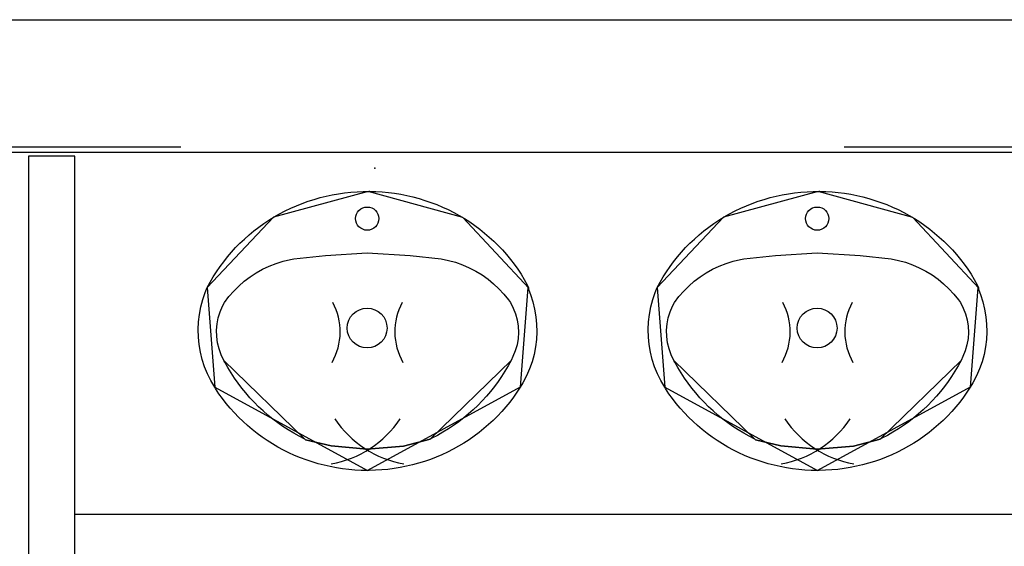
# Model space of a CAD drawing. Header units: millimetres. Extents: x -15 to 127, y -65 to 67.
# Tile 125 of 256: x 37.6855 to 37.8339, y -50.6293 to -50.55. Entities that reach past the tile are written whole.
import ezdxf

# ---------------------------------------------------------------- set-up
doc = ezdxf.new("R2010")
doc.units = ezdxf.units.MM
doc.header["$MEASUREMENT"] = 0
doc.linetypes.add('PC_DASH_2', pattern=[0.125, 0.05555555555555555, -0.06944444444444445])
doc.layers.add('Calque 5', color=7, linetype='Continuous')

# ---------------------------------------------------------------- blocks, each defined once
blk = doc.blocks.new('PD_27088')
at = {"layer": 'Calque 5', "color": 0}
for points in [[(14.01856865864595, -36.76534885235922), (14.01762537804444, -36.7653306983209), (14.01668332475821, -36.76528072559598), (14.01574364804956, -36.76519899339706), (14.01480749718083, -36.7650856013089), (14.01387600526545, -36.76494068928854), (14.01295031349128, -36.7647644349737), (14.01203154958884, -36.76455705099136), (14.01112082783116, -36.76431879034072), (14.01021926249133, -36.76404994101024), (14.00932794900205, -36.76375083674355), (14.00844797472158, -36.76342183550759), (14.00758041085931, -36.76306334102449), (14.0067263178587, -36.76267579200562), (14.00588673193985, -36.76225965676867), (14.0050626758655, -36.7618154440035), (14.00425515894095, -36.76134369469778), (14.00346515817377, -36.7608449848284), (14.00269364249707, -36.76031992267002), (14.00194154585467, -36.75976914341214), (14.00120978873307, -36.75919332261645), (14.00049926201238, -36.75859315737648), (13.99981082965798, -36.75796938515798), (13.99914533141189, -36.75732275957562), (13.99850358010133, -36.75665407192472), (13.99788635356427, -36.75596413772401), (13.99729440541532, -36.7552537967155), (13.99672845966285, -36.75452391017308), (13.9961892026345, -36.75377537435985), (13.99567729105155, -36.75300909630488), (13.9955456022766, -36.75280207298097), (13.99496364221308, -36.75180686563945), (13.99445501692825, -36.7507751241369), (13.99402206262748, -36.7497115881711), (13.9936668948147, -36.74862144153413), (13.99339123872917, -36.74750999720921), (13.99319644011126, -36.74638266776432), (13.99308344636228, -36.7452449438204), (13.99305281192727, -36.74410237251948), (13.99310467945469, -36.74296051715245), (13.99323880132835, -36.74182494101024), (13.99345452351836, -36.74070117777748), (13.99375079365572, -36.73959470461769), (13.99412616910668, -36.73851090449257), (13.99442940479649, -36.73778121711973), (13.99486546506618, -36.73697148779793), (13.99533070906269, -36.73617689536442), (13.99582435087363, -36.73539848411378), (13.99634579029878, -36.73463720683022), (13.99689438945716, -36.73389398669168), (13.99746947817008, -36.73316973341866), (13.99807035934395, -36.73246532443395), (13.998696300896, -36.73178162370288), (13.99934653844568, -36.73111946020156), (14.00002028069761, -36.73047964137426), (14.00071670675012, -36.7298629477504), (14.0014349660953, -36.72927012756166), (14.0021741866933, -36.72870190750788), (14.00293346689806, -36.72815897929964), (14.0037118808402, -36.72764200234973), (14.00450847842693, -36.72715160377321), (14.00532229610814, -36.72668838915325), (14.00615233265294, -36.7262529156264), (14.00699758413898, -36.72584571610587), (14.00785701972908, -36.72546728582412), (14.00872958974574, -36.72511808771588), (14.00961423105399, -36.7247985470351), (14.01050986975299, -36.72450905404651), (14.01141541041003, -36.72424995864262), (14.01232975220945, -36.7240215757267), (14.0132517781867, -36.72382418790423), (14.01418036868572, -36.72365803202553), (14.01511439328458, -36.72352330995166), (14.01605270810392, -36.72342019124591), (14.01699417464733, -36.72334879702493), (14.0179376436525, -36.72330921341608), (14.01888196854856, -36.72330149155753), (14.01982599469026, -36.7233256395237), (14.02076857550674, -36.72338162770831), (14.02170856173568, -36.72346938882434), (14.02264480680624, -36.72358881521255), (14.02357616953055, -36.72373976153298), (14.02450151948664, -36.72392204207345), (14.02541972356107, -36.724135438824), (14.02632966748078, -36.724379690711), (14.02723024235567, -36.7246544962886), (14.02812034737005, -36.72495952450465), (14.02899890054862, -36.7252944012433), (14.02986483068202, -36.72565872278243), (14.03071708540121, -36.72605203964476), (14.03155462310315, -36.72647387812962), (14.03237642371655, -36.72692371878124), (14.03318148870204, -36.72740101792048), (14.0339688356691, -36.72790519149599), (14.03473750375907, -36.72843562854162), (14.03548655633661, -36.72899167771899), (14.03621508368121, -36.72957266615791), (14.03692219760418, -36.73017788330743), (14.03760703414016, -36.73080659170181), (14.03826876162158, -36.73145802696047), (14.03890657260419, -36.73213139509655), (14.03951969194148, -36.73282587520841), (14.0401073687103, -36.73354061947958), (14.04066888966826, -36.73427476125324), (14.0412035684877, -36.73502740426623), (14.04171075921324, -36.73579763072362), (14.04218983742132, -36.73658450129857), (14.04264022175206, -36.7373870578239), (14.04289416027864, -36.73787123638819), (14.04270789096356, -36.73778121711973), (14.04313664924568, -36.73884634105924), (14.04348751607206, -36.73993778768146), (14.04375879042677, -36.74105024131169), (14.04394914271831, -36.74217828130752), (14.04405764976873, -36.74331641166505), (14.04408378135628, -36.74445908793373), (14.04402741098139, -36.74560074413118), (14.04388881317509, -36.74673581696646), (14.04366866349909, -36.74785877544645), (14.04336803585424, -36.74896415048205), (14.04298839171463, -36.75004655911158), (14.04253158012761, -36.75110072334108), (14.04199982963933, -36.75212150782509), (14.04159183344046, -36.752801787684), (14.04108718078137, -36.75357290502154), (14.04055514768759, -36.75432625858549), (14.03999624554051, -36.75506119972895), (14.03941115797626, -36.75577683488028), (14.0388005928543, -36.75647228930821), (14.03816530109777, -36.75714671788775), (14.0375060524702, -36.75779929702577), (14.0368236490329, -36.75842923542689), (14.03611892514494, -36.7590357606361), (14.03539273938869, -36.75961813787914), (14.03464597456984, -36.76017565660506), (14.03387954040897, -36.76070763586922), (14.03309437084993, -36.76121342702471), (14.03229142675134, -36.76169241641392), (14.03147167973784, -36.7621440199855), (14.03063613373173, -36.76256768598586), (14.02978580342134, -36.76296290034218), (14.02892172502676, -36.7633291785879), (14.02804495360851, -36.76366607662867), (14.02715655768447, -36.7639731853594), (14.02625761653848, -36.76425012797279), (14.0253492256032, -36.76449656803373), (14.0244324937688, -36.76471220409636), (14.0235085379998, -36.76489677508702), (14.02257848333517, -36.76505005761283), (14.02164346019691, -36.76517186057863), (14.02070461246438, -36.76526203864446), (14.01976308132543, -36.7653204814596), (14.01882001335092, -36.76534711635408), (14.01856865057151, -36.7653488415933)], [(14.0428941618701, -36.73787123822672), (14.03293849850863, -36.72725300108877), (14.01869051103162, -36.72330048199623), (14.00442693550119, -36.72720008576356), (13.99442918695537, -36.73778129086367)], [(13.99442940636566, -36.73778121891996), (13.99554546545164, -36.75280178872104)], [(14.04270789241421, -36.73778121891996), (14.04159183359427, -36.75280178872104)], [(13.99554560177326, -36.75280207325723), (14.01856865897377, -36.76534885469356)], [(14.04159170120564, -36.75280205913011), (14.01856865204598, -36.76534884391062)]]:
    blk.add_lwpolyline(points, dxfattribs=at)
blk = doc.blocks.new('PD_27089')
at = {"layer": 'Calque 5', "color": 0}
for points in [[(14.04019648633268, -36.74875433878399), (14.03975288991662, -36.74957901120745), (14.03927980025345, -36.75038821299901), (14.03877779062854, -36.75118095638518), (14.03824747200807, -36.7519562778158), (14.03768949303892, -36.75271323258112), (14.03710452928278, -36.7534508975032), (14.03649329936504, -36.75416837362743), (14.03585654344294, -36.75486478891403), (14.03519503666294, -36.75553929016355), (14.03450958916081, -36.75619106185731), (14.0338010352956, -36.75681930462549), (14.03307023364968, -36.75742325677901), (14.03231808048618, -36.75800217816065), (14.03154548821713, -36.75855536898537), (14.03075339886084, -36.759082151), (14.02994278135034, -36.75958188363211), (14.02911461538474, -36.7600539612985), (14.02826991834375, -36.76049780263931), (14.02801047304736, -36.76062682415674), (14.02399877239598, -36.76166109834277), (14.01852213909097, -36.76215587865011), (14.01306866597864, -36.76163870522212), (14.0092198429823, -36.7607167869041), (14.00912681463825, -36.76062684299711), (14.00827730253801, -36.76019167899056), (14.00744401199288, -36.75972811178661), (14.00662796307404, -36.75923670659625), (14.00583014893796, -36.75871806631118), (14.00505153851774, -36.75817282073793), (14.00429308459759, -36.75760163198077), (14.00355571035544, -36.75700519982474), (14.00284031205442, -36.75638424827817), (14.00214776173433, -36.75573953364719), (14.00147890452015, -36.7550718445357), (14.00083455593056, -36.75438199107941), (14.00021549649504, -36.75367081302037), (13.99962248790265, -36.75293918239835), (13.99905624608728, -36.75218798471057), (13.99851746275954, -36.75141813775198), (13.99800679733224, -36.75063057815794), (13.99752486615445, -36.74982626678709), (13.99707226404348, -36.74900618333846), (13.99694080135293, -36.74875435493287), (13.99652290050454, -36.74790252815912), (13.9961993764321, -36.74701313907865), (13.9959737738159, -36.74609592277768), (13.99584856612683, -36.74516092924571), (13.99582512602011, -36.74421840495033), (13.99590370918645, -36.7432786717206), (13.99608345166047, -36.74235203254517), (13.99636238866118, -36.74144863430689), (13.99673745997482, -36.74057837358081), (13.99703382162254, -36.74003003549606), (13.99768802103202, -36.73915828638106), (13.99840350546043, -36.73833295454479), (13.99917679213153, -36.7375578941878), (14.00000411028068, -36.73683687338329), (14.00088143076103, -36.73617341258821), (14.00180448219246, -36.73557073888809), (14.00276876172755, -36.73503179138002), (14.00376957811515, -36.73455919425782), (14.00480204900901, -36.73415524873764), (14.00586114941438, -36.73382192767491), (14.006941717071, -36.73356084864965), (14.00745240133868, -36.73346401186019), (14.01221992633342, -36.73294683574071), (14.01852213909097, -36.73256458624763), (14.02501048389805, -36.73298056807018), (14.02968489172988, -36.73346401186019), (14.03077368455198, -36.73369088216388), (14.03184346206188, -36.73399063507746), (14.0328890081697, -36.73436180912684), (14.03390523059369, -36.73480260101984), (14.03488717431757, -36.73531086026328), (14.03583005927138, -36.73588410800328), (14.03672928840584, -36.73651955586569), (14.03758048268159, -36.73721410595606), (14.03837949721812, -36.73796437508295), (14.03912243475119, -36.73876670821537), (14.03980568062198, -36.73961719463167), (14.04010346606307, -36.7400298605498), (14.04053943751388, -36.7408733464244), (14.04088185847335, -36.7417560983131), (14.04112696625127, -36.74266862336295), (14.04127208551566, -36.74360092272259), (14.04131561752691, -36.74454277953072), (14.04125708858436, -36.74548387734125), (14.04109714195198, -36.74641390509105), (14.04083752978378, -36.74732267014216), (14.04048109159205, -36.74820022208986), (14.04019648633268, -36.74875434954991)], [(14.00745240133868, -36.73346401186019), (14.01221992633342, -36.73294683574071), (14.01852213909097, -36.73256458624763), (14.02501048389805, -36.73298056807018), (14.02968489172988, -36.73346401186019)], [(13.99694080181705, -36.74875435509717), (14.00912681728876, -36.76062684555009)], [(14.04019648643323, -36.7487543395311), (14.02801047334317, -36.76062682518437)], [(14.0092198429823, -36.7607167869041), (14.01306866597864, -36.76163870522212), (14.01852213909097, -36.76215587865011), (14.02399877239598, -36.76166109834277), (14.0280102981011, -36.76062666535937)]]:
    blk.add_lwpolyline(points, dxfattribs=at)
for centre, radius, start, end in [((14.00513699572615, -36.74447343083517), 0.009315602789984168, 330.4411468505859, 28.37751770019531), ((14.03200030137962, -36.74447343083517), 0.00931559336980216, 151.6224822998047, 209.5588531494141), ((14.01026758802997, -36.74865085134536), 0.01595716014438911, 280.161392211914, 326.0300598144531), ((14.02686970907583, -36.74865084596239), 0.01595715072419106, 213.9699401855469, 259.8386077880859)]:
    blk.add_arc(centre, radius, start, end, dxfattribs=at)
blk = doc.blocks.new('PD_27087')
at = {"layer": 'Calque 5', "color": 0}
for points in [[(14.00745240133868, -36.73346401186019), (14.01221992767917, -36.73294683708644), (14.01852213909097, -36.73256458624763), (14.02501048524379, -36.73298056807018), (14.02968489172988, -36.73346401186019)], [(13.99694080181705, -36.74875435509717), (14.00912681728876, -36.76062684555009)], [(14.04019648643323, -36.7487543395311), (14.02801047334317, -36.76062682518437)], [(14.0092198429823, -36.7607167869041), (14.01306866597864, -36.76163870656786), (14.01852213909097, -36.76215587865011), (14.02399877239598, -36.76166109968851), (14.0280102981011, -36.76062666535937)]]:
    blk.add_lwpolyline(points, dxfattribs=at)
for centre, radius in [((14.01852162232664, -36.72740770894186), 0.001750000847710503), ((14.01851665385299, -36.74389123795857), 0.002999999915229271)]:
    blk.add_circle(centre, radius, dxfattribs=at)
for centre, radius, start, end in [((14.00513699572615, -36.74447343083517), 0.009315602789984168, 330.4411468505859, 28.37751770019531), ((14.03200030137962, -36.74447343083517), 0.00931559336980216, 151.6224822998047, 209.5588531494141), ((14.01026758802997, -36.74865085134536), 0.01595716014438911, 280.161392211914, 326.0300598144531), ((14.02686970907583, -36.74865084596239), 0.01595715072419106, 213.9699401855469, 259.8386077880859)]:
    blk.add_arc(centre, radius, start, end, dxfattribs=at)
at = {"layer": 'Calque 5'}
for name in ['PD_27088', 'PD_27089']:
    blk.add_blockref(name, (0, 0), dxfattribs=at)
blk = doc.blocks.new('PD_27086')
at = {"layer": 'Calque 5', "color": 0}
blk.add_point((14.01888196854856, -36.72330149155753), dxfattribs=at)
at = {"layer": 'Calque 5'}
blk.add_blockref('PD_27087', (0, 0), dxfattribs=at)
blk = doc.blocks.new('PD_27092')
at = {"layer": 'Calque 5', "color": 0}
for points in [[(13.95075809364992, -36.76534885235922), (13.94981481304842, -36.7653306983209), (13.94887275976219, -36.76528072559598), (13.94793308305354, -36.76519899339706), (13.94699693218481, -36.76508560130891), (13.94606544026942, -36.76494068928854), (13.94513974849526, -36.7647644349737), (13.9442209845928, -36.76455705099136), (13.94331026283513, -36.76431879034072), (13.9424086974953, -36.76404994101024), (13.94151738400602, -36.76375083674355), (13.94063740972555, -36.76342183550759), (13.93976984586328, -36.76306334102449), (13.93891575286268, -36.76267579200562), (13.93807616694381, -36.76225965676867), (13.93725211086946, -36.7618154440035), (13.93644459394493, -36.76134369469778), (13.93565459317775, -36.7608449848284), (13.93488307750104, -36.76031992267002), (13.93413098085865, -36.75976914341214), (13.93339922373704, -36.75919332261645), (13.93268869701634, -36.75859315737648), (13.93200026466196, -36.75796938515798), (13.93133476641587, -36.75732275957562), (13.93069301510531, -36.75665407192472), (13.93007578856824, -36.75596413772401), (13.92948384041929, -36.7552537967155), (13.92891789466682, -36.75452391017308), (13.92837863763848, -36.75377537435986), (13.92786672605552, -36.75300909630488), (13.92773503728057, -36.75280207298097), (13.92715307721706, -36.75180686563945), (13.92664445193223, -36.7507751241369), (13.92621149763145, -36.7497115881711), (13.92585632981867, -36.74862144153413), (13.92558067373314, -36.74750999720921), (13.92538587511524, -36.74638266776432), (13.92527288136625, -36.7452449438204), (13.92524224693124, -36.74410237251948), (13.92529411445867, -36.74296051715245), (13.92542823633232, -36.74182494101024), (13.92564395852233, -36.74070117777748), (13.92594022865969, -36.73959470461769), (13.92631560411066, -36.73851090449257), (13.92661883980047, -36.73778121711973), (13.92705490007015, -36.73697148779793), (13.92752014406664, -36.73617689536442), (13.9280137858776, -36.73539848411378), (13.92853522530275, -36.73463720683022), (13.92908382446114, -36.73389398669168), (13.92965891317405, -36.73316973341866), (13.93025979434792, -36.73246532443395), (13.93088573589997, -36.73178162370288), (13.93153597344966, -36.73111946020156), (13.93220971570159, -36.73047964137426), (13.9329061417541, -36.7298629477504), (13.93362440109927, -36.72927012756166), (13.93436362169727, -36.72870190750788), (13.93512290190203, -36.72815897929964), (13.93590131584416, -36.72764200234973), (13.93669791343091, -36.72715160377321), (13.93751173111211, -36.72668838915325), (13.93834176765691, -36.7262529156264), (13.93918701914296, -36.72584571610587), (13.94004645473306, -36.72546728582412), (13.94091902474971, -36.72511808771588), (13.94180366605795, -36.7247985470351), (13.94269930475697, -36.72450905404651), (13.943604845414, -36.72424995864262), (13.94451918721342, -36.7240215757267), (13.94544121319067, -36.72382418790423), (13.94636980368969, -36.72365803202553), (13.94730382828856, -36.72352330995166), (13.9482421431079, -36.72342019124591), (13.9491836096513, -36.72334879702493), (13.95012707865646, -36.72330921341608), (13.95107140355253, -36.72330149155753), (13.95201542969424, -36.7233256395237), (13.95295801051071, -36.72338162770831), (13.95389799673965, -36.72346938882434), (13.95483424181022, -36.72358881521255), (13.95576560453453, -36.72373976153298), (13.95669095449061, -36.72392204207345), (13.95760915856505, -36.724135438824), (13.95851910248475, -36.724379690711), (13.95941967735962, -36.7246544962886), (13.960309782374, -36.72495952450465), (13.96118833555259, -36.7252944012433), (13.96205426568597, -36.72565872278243), (13.96290652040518, -36.72605203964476), (13.96374405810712, -36.72647387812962), (13.96456585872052, -36.72692371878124), (13.96537092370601, -36.72740101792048), (13.96615827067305, -36.72790519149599), (13.96692693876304, -36.72843562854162), (13.96767599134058, -36.72899167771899), (13.96840451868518, -36.72957266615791), (13.96911163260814, -36.73017788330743), (13.96979646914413, -36.73080659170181), (13.97045819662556, -36.73145802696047), (13.97109600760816, -36.73213139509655), (13.97170912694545, -36.73282587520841), (13.97229680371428, -36.73354061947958), (13.97285832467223, -36.73427476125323), (13.97339300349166, -36.73502740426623), (13.97390019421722, -36.73579763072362), (13.97437927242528, -36.73658450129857), (13.97482965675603, -36.7373870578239), (13.97508359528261, -36.73787123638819), (13.97489732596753, -36.73778121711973), (13.97532608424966, -36.73884634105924), (13.97567695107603, -36.73993778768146), (13.97594822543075, -36.74105024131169), (13.97613857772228, -36.74217828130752), (13.97624708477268, -36.74331641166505), (13.97627321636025, -36.74445908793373), (13.97621684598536, -36.74560074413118), (13.97607824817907, -36.74673581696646), (13.97585809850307, -36.74785877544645), (13.97555747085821, -36.74896415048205), (13.97517782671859, -36.75004655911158), (13.97472101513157, -36.75110072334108), (13.9741892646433, -36.75212150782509), (13.97378126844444, -36.752801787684), (13.97327661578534, -36.75357290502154), (13.97274458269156, -36.75432625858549), (13.97218568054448, -36.75506119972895), (13.97160059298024, -36.75577683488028), (13.97099002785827, -36.75647228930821), (13.97035473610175, -36.75714671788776), (13.96969548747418, -36.75779929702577), (13.96901308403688, -36.75842923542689), (13.96830836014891, -36.7590357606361), (13.96758217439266, -36.75961813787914), (13.96683540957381, -36.76017565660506), (13.96606897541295, -36.76070763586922), (13.96528380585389, -36.76121342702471), (13.96448086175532, -36.76169241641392), (13.96366111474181, -36.7621440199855), (13.9628255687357, -36.76256768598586), (13.9619752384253, -36.76296290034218), (13.96111116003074, -36.7633291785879), (13.96023438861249, -36.76366607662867), (13.95934599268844, -36.7639731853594), (13.95844705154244, -36.76425012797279), (13.95753866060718, -36.76449656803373), (13.95662192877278, -36.76471220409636), (13.95569797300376, -36.76489677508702), (13.95476791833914, -36.76505005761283), (13.95383289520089, -36.76517186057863), (13.95289404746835, -36.76526203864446), (13.9519525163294, -36.7653204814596), (13.95100944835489, -36.76534711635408), (13.95075808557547, -36.7653488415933)], [(13.97508359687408, -36.73787123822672), (13.96512793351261, -36.72725300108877), (13.95087994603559, -36.72330048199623), (13.93661637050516, -36.72720008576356), (13.92661862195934, -36.73778129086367)], [(13.92661884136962, -36.73778121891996), (13.9277349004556, -36.75280178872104)], [(13.97489732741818, -36.73778121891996), (13.97378126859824, -36.75280178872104)], [(13.92773503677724, -36.75280207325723), (13.95075809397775, -36.76534885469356)], [(13.97378113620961, -36.75280205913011), (13.95075808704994, -36.76534884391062)]]:
    blk.add_lwpolyline(points, dxfattribs=at)
blk = doc.blocks.new('PD_27093')
at = {"layer": 'Calque 5', "color": 0}
for points in [[(13.97238592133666, -36.74875433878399), (13.9719423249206, -36.74957901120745), (13.9714692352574, -36.75038821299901), (13.97096722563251, -36.75118095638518), (13.97043690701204, -36.7519562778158), (13.96987892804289, -36.75271323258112), (13.96929396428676, -36.7534508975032), (13.96868273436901, -36.75416837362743), (13.96804597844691, -36.75486478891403), (13.96738447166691, -36.75553929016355), (13.96669902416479, -36.75619106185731), (13.96599047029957, -36.75681930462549), (13.96525966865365, -36.75742325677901), (13.96450751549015, -36.75800217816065), (13.96373492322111, -36.75855536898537), (13.96294283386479, -36.759082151), (13.96213221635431, -36.75958188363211), (13.96130405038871, -36.7600539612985), (13.96045935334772, -36.76049780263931), (13.96019990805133, -36.76062682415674), (13.95618820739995, -36.76166109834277), (13.95071157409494, -36.76215587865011), (13.94525810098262, -36.76163870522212), (13.94140927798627, -36.7607167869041), (13.94131624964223, -36.76062684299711), (13.94046673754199, -36.76019167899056), (13.93963344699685, -36.75972811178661), (13.93881739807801, -36.75923670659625), (13.93801958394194, -36.75871806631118), (13.93724097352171, -36.75817282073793), (13.93648251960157, -36.75760163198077), (13.93574514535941, -36.75700519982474), (13.9350297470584, -36.75638424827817), (13.9343371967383, -36.75573953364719), (13.93366833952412, -36.7550718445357), (13.93302399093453, -36.75438199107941), (13.93240493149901, -36.75367081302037), (13.93181192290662, -36.75293918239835), (13.93124568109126, -36.75218798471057), (13.93070689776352, -36.75141813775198), (13.93019623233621, -36.75063057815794), (13.92971430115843, -36.74982626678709), (13.92926169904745, -36.74900618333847), (13.9291302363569, -36.74875435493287), (13.9287123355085, -36.74790252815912), (13.92838881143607, -36.74701313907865), (13.92816320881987, -36.74609592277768), (13.9280380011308, -36.74516092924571), (13.92801456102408, -36.74421840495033), (13.92809314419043, -36.7432786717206), (13.92827288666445, -36.74235203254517), (13.92855182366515, -36.74144863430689), (13.9289268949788, -36.74057837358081), (13.92922325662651, -36.74003003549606), (13.929877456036, -36.73915828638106), (13.93059294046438, -36.73833295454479), (13.9313662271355, -36.7375578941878), (13.93219354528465, -36.73683687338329), (13.933070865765, -36.73617341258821), (13.93399391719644, -36.73557073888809), (13.93495819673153, -36.73503179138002), (13.93595901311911, -36.73455919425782), (13.93699148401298, -36.73415524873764), (13.93805058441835, -36.73382192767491), (13.93913115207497, -36.73356084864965), (13.93964183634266, -36.73346401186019), (13.9444093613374, -36.73294683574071), (13.95071157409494, -36.73256458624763), (13.95719991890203, -36.73298056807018), (13.96187432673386, -36.73346401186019), (13.96296311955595, -36.73369088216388), (13.96403289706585, -36.73399063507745), (13.96507844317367, -36.73436180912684), (13.96609466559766, -36.73480260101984), (13.96707660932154, -36.73531086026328), (13.96801949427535, -36.73588410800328), (13.96891872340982, -36.73651955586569), (13.96976991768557, -36.73721410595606), (13.9705689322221, -36.73796437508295), (13.97131186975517, -36.73876670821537), (13.97199511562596, -36.73961719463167), (13.97229290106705, -36.7400298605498), (13.97272887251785, -36.7408733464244), (13.97307129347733, -36.7417560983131), (13.97331640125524, -36.74266862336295), (13.97346152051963, -36.74360092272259), (13.97350505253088, -36.74454277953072), (13.97344652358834, -36.74548387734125), (13.97328657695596, -36.74641390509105), (13.97302696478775, -36.74732267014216), (13.97267052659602, -36.74820022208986), (13.97238592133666, -36.74875434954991)], [(13.93964183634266, -36.73346401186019), (13.9444093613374, -36.73294683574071), (13.95071157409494, -36.73256458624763), (13.95719991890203, -36.73298056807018), (13.96187432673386, -36.73346401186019)], [(13.92913023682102, -36.74875435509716), (13.94131625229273, -36.76062684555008)], [(13.97238592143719, -36.7487543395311), (13.96019990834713, -36.76062682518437)], [(13.94140927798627, -36.7607167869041), (13.94525810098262, -36.76163870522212), (13.95071157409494, -36.76215587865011), (13.95618820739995, -36.76166109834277), (13.96019973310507, -36.76062666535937)]]:
    blk.add_lwpolyline(points, dxfattribs=at)
for centre, radius, start, end in [((13.93732643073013, -36.74447343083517), 0.009315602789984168, 330.4411468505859, 28.37751770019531), ((13.9641897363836, -36.74447343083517), 0.00931559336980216, 151.6224822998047, 209.5588531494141), ((13.94245702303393, -36.74865085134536), 0.01595716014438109, 280.161392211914, 326.0300598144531), ((13.95905914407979, -36.74865084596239), 0.01595715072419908, 213.9699401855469, 259.8386077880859)]:
    blk.add_arc(centre, radius, start, end, dxfattribs=at)
blk = doc.blocks.new('PD_27091')
at = {"layer": 'Calque 5', "color": 0}
for points in [[(13.93964183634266, -36.73346401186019), (13.94440936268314, -36.73294683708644), (13.95071157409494, -36.73256458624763), (13.95719992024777, -36.73298056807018), (13.96187432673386, -36.73346401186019)], [(13.92913023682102, -36.74875435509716), (13.94131625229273, -36.76062684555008)], [(13.97238592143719, -36.7487543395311), (13.96019990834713, -36.76062682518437)], [(13.94140927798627, -36.7607167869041), (13.94525810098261, -36.76163870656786), (13.95071157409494, -36.76215587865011), (13.95618820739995, -36.76166109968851), (13.96019973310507, -36.76062666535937)]]:
    blk.add_lwpolyline(points, dxfattribs=at)
for centre, radius in [((13.95071105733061, -36.72740770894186), 0.001750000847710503), ((13.95070608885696, -36.74389123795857), 0.002999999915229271)]:
    blk.add_circle(centre, radius, dxfattribs=at)
for centre, radius, start, end in [((13.93732643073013, -36.74447343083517), 0.009315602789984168, 330.4411468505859, 28.37751770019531), ((13.9641897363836, -36.74447343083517), 0.00931559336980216, 151.6224822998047, 209.5588531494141), ((13.94245702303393, -36.74865085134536), 0.01595716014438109, 280.161392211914, 326.0300598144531), ((13.95905914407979, -36.74865084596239), 0.01595715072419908, 213.9699401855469, 259.8386077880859)]:
    blk.add_arc(centre, radius, start, end, dxfattribs=at)
at = {"layer": 'Calque 5'}
for name in ['PD_27092', 'PD_27093']:
    blk.add_blockref(name, (0, 0), dxfattribs=at)
blk = doc.blocks.new('PD_27090')
at = {"layer": 'Calque 5', "color": 0}
blk.add_point((13.95107140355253, -36.72330149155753), dxfattribs=at)
at = {"layer": 'Calque 5'}
blk.add_blockref('PD_27091', (0, 0), dxfattribs=at)
blk = doc.blocks.new('PD_28431')
at = {"layer": 'Calque 5', "color": 0}
for points in [[(14.01856865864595, -36.76534885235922), (14.01762537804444, -36.7653306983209), (14.01668332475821, -36.76528072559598), (14.01574364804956, -36.76519899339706), (14.01480749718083, -36.7650856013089), (14.01387600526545, -36.76494068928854), (14.01295031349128, -36.7647644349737), (14.01203154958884, -36.76455705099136), (14.01112082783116, -36.76431879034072), (14.01021926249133, -36.76404994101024), (14.00932794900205, -36.76375083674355), (14.00844797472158, -36.76342183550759), (14.00758041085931, -36.76306334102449), (14.0067263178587, -36.76267579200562), (14.00588673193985, -36.76225965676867), (14.0050626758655, -36.7618154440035), (14.00425515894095, -36.76134369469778), (14.00346515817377, -36.7608449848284), (14.00269364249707, -36.76031992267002), (14.00194154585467, -36.75976914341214), (14.00120978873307, -36.75919332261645), (14.00049926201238, -36.75859315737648), (13.99981082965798, -36.75796938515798), (13.99914533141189, -36.75732275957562), (13.99850358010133, -36.75665407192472), (13.99788635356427, -36.75596413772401), (13.99729440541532, -36.7552537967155), (13.99672845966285, -36.75452391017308), (13.9961892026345, -36.75377537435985), (13.99567729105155, -36.75300909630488), (13.9955456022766, -36.75280207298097), (13.99496364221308, -36.75180686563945), (13.99445501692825, -36.7507751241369), (13.99402206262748, -36.7497115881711), (13.9936668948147, -36.74862144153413), (13.99339123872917, -36.74750999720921), (13.99319644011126, -36.74638266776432), (13.99308344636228, -36.7452449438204), (13.99305281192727, -36.74410237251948), (13.99310467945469, -36.74296051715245), (13.99323880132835, -36.74182494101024), (13.99345452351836, -36.74070117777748), (13.99375079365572, -36.73959470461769), (13.99412616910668, -36.73851090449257), (13.99442940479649, -36.73778121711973), (13.99486546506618, -36.73697148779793), (13.99533070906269, -36.73617689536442), (13.99582435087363, -36.73539848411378), (13.99634579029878, -36.73463720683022), (13.99689438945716, -36.73389398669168), (13.99746947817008, -36.73316973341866), (13.99807035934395, -36.73246532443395), (13.998696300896, -36.73178162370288), (13.99934653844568, -36.73111946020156), (14.00002028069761, -36.73047964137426), (14.00071670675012, -36.7298629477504), (14.0014349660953, -36.72927012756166), (14.0021741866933, -36.72870190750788), (14.00293346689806, -36.72815897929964), (14.0037118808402, -36.72764200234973), (14.00450847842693, -36.72715160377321), (14.00532229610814, -36.72668838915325), (14.00615233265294, -36.7262529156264), (14.00699758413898, -36.72584571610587), (14.00785701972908, -36.72546728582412), (14.00872958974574, -36.72511808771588), (14.00961423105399, -36.7247985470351), (14.01050986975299, -36.72450905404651), (14.01141541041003, -36.72424995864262), (14.01232975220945, -36.7240215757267), (14.0132517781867, -36.72382418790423), (14.01418036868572, -36.72365803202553), (14.01511439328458, -36.72352330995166), (14.01605270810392, -36.72342019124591), (14.01699417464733, -36.72334879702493), (14.0179376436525, -36.72330921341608), (14.01888196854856, -36.72330149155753), (14.01982599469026, -36.7233256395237), (14.02076857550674, -36.72338162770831), (14.02170856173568, -36.72346938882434), (14.02264480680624, -36.72358881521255), (14.02357616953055, -36.72373976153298), (14.02450151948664, -36.72392204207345), (14.02541972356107, -36.724135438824), (14.02632966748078, -36.724379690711), (14.02723024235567, -36.7246544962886), (14.02812034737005, -36.72495952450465), (14.02899890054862, -36.7252944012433), (14.02986483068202, -36.72565872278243), (14.03071708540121, -36.72605203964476), (14.03155462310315, -36.72647387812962), (14.03237642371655, -36.72692371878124), (14.03318148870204, -36.72740101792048), (14.0339688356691, -36.72790519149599), (14.03473750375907, -36.72843562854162), (14.03548655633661, -36.72899167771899), (14.03621508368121, -36.72957266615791), (14.03692219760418, -36.73017788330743), (14.03760703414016, -36.73080659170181), (14.03826876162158, -36.73145802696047), (14.03890657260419, -36.73213139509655), (14.03951969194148, -36.73282587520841), (14.0401073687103, -36.73354061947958), (14.04066888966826, -36.73427476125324), (14.0412035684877, -36.73502740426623), (14.04171075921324, -36.73579763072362), (14.04218983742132, -36.73658450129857), (14.04264022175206, -36.7373870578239), (14.04289416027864, -36.73787123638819), (14.04270789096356, -36.73778121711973), (14.04313664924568, -36.73884634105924), (14.04348751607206, -36.73993778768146), (14.04375879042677, -36.74105024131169), (14.04394914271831, -36.74217828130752), (14.04405764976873, -36.74331641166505), (14.04408378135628, -36.74445908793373), (14.04402741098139, -36.74560074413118), (14.04388881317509, -36.74673581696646), (14.04366866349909, -36.74785877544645), (14.04336803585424, -36.74896415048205), (14.04298839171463, -36.75004655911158), (14.04253158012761, -36.75110072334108), (14.04199982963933, -36.75212150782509), (14.04159183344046, -36.752801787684), (14.04108718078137, -36.75357290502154), (14.04055514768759, -36.75432625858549), (14.03999624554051, -36.75506119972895), (14.03941115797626, -36.75577683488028), (14.0388005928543, -36.75647228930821), (14.03816530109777, -36.75714671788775), (14.0375060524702, -36.75779929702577), (14.0368236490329, -36.75842923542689), (14.03611892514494, -36.7590357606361), (14.03539273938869, -36.75961813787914), (14.03464597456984, -36.76017565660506), (14.03387954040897, -36.76070763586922), (14.03309437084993, -36.76121342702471), (14.03229142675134, -36.76169241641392), (14.03147167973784, -36.7621440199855), (14.03063613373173, -36.76256768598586), (14.02978580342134, -36.76296290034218), (14.02892172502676, -36.7633291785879), (14.02804495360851, -36.76366607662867), (14.02715655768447, -36.7639731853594), (14.02625761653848, -36.76425012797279), (14.0253492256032, -36.76449656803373), (14.0244324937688, -36.76471220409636), (14.0235085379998, -36.76489677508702), (14.02257848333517, -36.76505005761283), (14.02164346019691, -36.76517186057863), (14.02070461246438, -36.76526203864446), (14.01976308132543, -36.7653204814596), (14.01882001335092, -36.76534711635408), (14.01856865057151, -36.7653488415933)], [(14.0428941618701, -36.73787123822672), (14.03293849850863, -36.72725300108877), (14.01869051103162, -36.72330048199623), (14.00442693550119, -36.72720008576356), (13.99442918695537, -36.73778129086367)], [(13.99442940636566, -36.73778121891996), (13.99554546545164, -36.75280178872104)], [(14.04270789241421, -36.73778121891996), (14.04159183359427, -36.75280178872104)], [(13.99554560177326, -36.75280207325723), (14.01856865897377, -36.76534885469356)], [(14.04159170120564, -36.75280205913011), (14.01856865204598, -36.76534884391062)]]:
    blk.add_lwpolyline(points, dxfattribs=at)
blk = doc.blocks.new('PD_28432')
at = {"layer": 'Calque 5', "color": 0}
for points in [[(14.04019648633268, -36.74875433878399), (14.03975288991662, -36.74957901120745), (14.03927980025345, -36.75038821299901), (14.03877779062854, -36.75118095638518), (14.03824747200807, -36.7519562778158), (14.03768949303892, -36.75271323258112), (14.03710452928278, -36.7534508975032), (14.03649329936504, -36.75416837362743), (14.03585654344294, -36.75486478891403), (14.03519503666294, -36.75553929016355), (14.03450958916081, -36.75619106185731), (14.0338010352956, -36.75681930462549), (14.03307023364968, -36.75742325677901), (14.03231808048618, -36.75800217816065), (14.03154548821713, -36.75855536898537), (14.03075339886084, -36.759082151), (14.02994278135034, -36.75958188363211), (14.02911461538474, -36.7600539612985), (14.02826991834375, -36.76049780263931), (14.02801047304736, -36.76062682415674), (14.02399877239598, -36.76166109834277), (14.01852213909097, -36.76215587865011), (14.01306866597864, -36.76163870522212), (14.0092198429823, -36.7607167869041), (14.00912681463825, -36.76062684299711), (14.00827730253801, -36.76019167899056), (14.00744401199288, -36.75972811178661), (14.00662796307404, -36.75923670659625), (14.00583014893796, -36.75871806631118), (14.00505153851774, -36.75817282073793), (14.00429308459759, -36.75760163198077), (14.00355571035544, -36.75700519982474), (14.00284031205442, -36.75638424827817), (14.00214776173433, -36.75573953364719), (14.00147890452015, -36.7550718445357), (14.00083455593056, -36.75438199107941), (14.00021549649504, -36.75367081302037), (13.99962248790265, -36.75293918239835), (13.99905624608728, -36.75218798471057), (13.99851746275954, -36.75141813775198), (13.99800679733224, -36.75063057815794), (13.99752486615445, -36.74982626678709), (13.99707226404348, -36.74900618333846), (13.99694080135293, -36.74875435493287), (13.99652290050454, -36.74790252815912), (13.9961993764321, -36.74701313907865), (13.9959737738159, -36.74609592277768), (13.99584856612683, -36.74516092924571), (13.99582512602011, -36.74421840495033), (13.99590370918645, -36.7432786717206), (13.99608345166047, -36.74235203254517), (13.99636238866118, -36.74144863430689), (13.99673745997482, -36.74057837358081), (13.99703382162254, -36.74003003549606), (13.99768802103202, -36.73915828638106), (13.99840350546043, -36.73833295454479), (13.99917679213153, -36.7375578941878), (14.00000411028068, -36.73683687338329), (14.00088143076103, -36.73617341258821), (14.00180448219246, -36.73557073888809), (14.00276876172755, -36.73503179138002), (14.00376957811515, -36.73455919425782), (14.00480204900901, -36.73415524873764), (14.00586114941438, -36.73382192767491), (14.006941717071, -36.73356084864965), (14.00745240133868, -36.73346401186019), (14.01221992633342, -36.73294683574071), (14.01852213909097, -36.73256458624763), (14.02501048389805, -36.73298056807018), (14.02968489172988, -36.73346401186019), (14.03077368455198, -36.73369088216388), (14.03184346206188, -36.73399063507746), (14.0328890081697, -36.73436180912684), (14.03390523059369, -36.73480260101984), (14.03488717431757, -36.73531086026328), (14.03583005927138, -36.73588410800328), (14.03672928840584, -36.73651955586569), (14.03758048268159, -36.73721410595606), (14.03837949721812, -36.73796437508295), (14.03912243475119, -36.73876670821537), (14.03980568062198, -36.73961719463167), (14.04010346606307, -36.7400298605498), (14.04053943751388, -36.7408733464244), (14.04088185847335, -36.7417560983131), (14.04112696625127, -36.74266862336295), (14.04127208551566, -36.74360092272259), (14.04131561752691, -36.74454277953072), (14.04125708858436, -36.74548387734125), (14.04109714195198, -36.74641390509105), (14.04083752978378, -36.74732267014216), (14.04048109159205, -36.74820022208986), (14.04019648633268, -36.74875434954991)], [(14.00745240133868, -36.73346401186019), (14.01221992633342, -36.73294683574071), (14.01852213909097, -36.73256458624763), (14.02501048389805, -36.73298056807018), (14.02968489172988, -36.73346401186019)], [(13.99694080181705, -36.74875435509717), (14.00912681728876, -36.76062684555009)], [(14.04019648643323, -36.7487543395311), (14.02801047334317, -36.76062682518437)], [(14.0092198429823, -36.7607167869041), (14.01306866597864, -36.76163870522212), (14.01852213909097, -36.76215587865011), (14.02399877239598, -36.76166109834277), (14.0280102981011, -36.76062666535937)]]:
    blk.add_lwpolyline(points, dxfattribs=at)
for centre, radius, start, end in [((14.00513699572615, -36.74447343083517), 0.009315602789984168, 330.4411468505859, 28.37751770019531), ((14.03200030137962, -36.74447343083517), 0.00931559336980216, 151.6224822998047, 209.5588531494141), ((14.01026758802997, -36.74865085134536), 0.01595716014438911, 280.161392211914, 326.0300598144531), ((14.02686970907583, -36.74865084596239), 0.01595715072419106, 213.9699401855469, 259.8386077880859)]:
    blk.add_arc(centre, radius, start, end, dxfattribs=at)
blk = doc.blocks.new('PD_28430')
at = {"layer": 'Calque 5', "color": 0}
for points in [[(14.00745240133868, -36.73346401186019), (14.01221992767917, -36.73294683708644), (14.01852213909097, -36.73256458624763), (14.02501048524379, -36.73298056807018), (14.02968489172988, -36.73346401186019)], [(13.99694080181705, -36.74875435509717), (14.00912681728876, -36.76062684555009)], [(14.04019648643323, -36.7487543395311), (14.02801047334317, -36.76062682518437)], [(14.0092198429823, -36.7607167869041), (14.01306866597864, -36.76163870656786), (14.01852213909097, -36.76215587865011), (14.02399877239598, -36.76166109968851), (14.0280102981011, -36.76062666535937)]]:
    blk.add_lwpolyline(points, dxfattribs=at)
for centre, radius in [((14.01852162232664, -36.72740770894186), 0.001750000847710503), ((14.01851665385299, -36.74389123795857), 0.002999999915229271)]:
    blk.add_circle(centre, radius, dxfattribs=at)
for centre, radius, start, end in [((14.00513699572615, -36.74447343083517), 0.009315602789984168, 330.4411468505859, 28.37751770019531), ((14.03200030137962, -36.74447343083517), 0.00931559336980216, 151.6224822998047, 209.5588531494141), ((14.01026758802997, -36.74865085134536), 0.01595716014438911, 280.161392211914, 326.0300598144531), ((14.02686970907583, -36.74865084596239), 0.01595715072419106, 213.9699401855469, 259.8386077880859)]:
    blk.add_arc(centre, radius, start, end, dxfattribs=at)
at = {"layer": 'Calque 5'}
for name in ['PD_28431', 'PD_28432']:
    blk.add_blockref(name, (0, 0), dxfattribs=at)
blk = doc.blocks.new('PD_28429')
at = {"layer": 'Calque 5', "color": 0}
blk.add_point((14.01888196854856, -36.72330149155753), dxfattribs=at)
at = {"layer": 'Calque 5'}
blk.add_blockref('PD_28430', (0, 0), dxfattribs=at)
blk = doc.blocks.new('PD_28435')
at = {"layer": 'Calque 5', "color": 0}
for points in [[(13.95075809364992, -36.76534885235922), (13.94981481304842, -36.7653306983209), (13.94887275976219, -36.76528072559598), (13.94793308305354, -36.76519899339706), (13.94699693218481, -36.76508560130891), (13.94606544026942, -36.76494068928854), (13.94513974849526, -36.7647644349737), (13.9442209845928, -36.76455705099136), (13.94331026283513, -36.76431879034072), (13.9424086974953, -36.76404994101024), (13.94151738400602, -36.76375083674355), (13.94063740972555, -36.76342183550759), (13.93976984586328, -36.76306334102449), (13.93891575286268, -36.76267579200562), (13.93807616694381, -36.76225965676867), (13.93725211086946, -36.7618154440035), (13.93644459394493, -36.76134369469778), (13.93565459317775, -36.7608449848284), (13.93488307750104, -36.76031992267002), (13.93413098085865, -36.75976914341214), (13.93339922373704, -36.75919332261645), (13.93268869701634, -36.75859315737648), (13.93200026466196, -36.75796938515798), (13.93133476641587, -36.75732275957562), (13.93069301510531, -36.75665407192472), (13.93007578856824, -36.75596413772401), (13.92948384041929, -36.7552537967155), (13.92891789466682, -36.75452391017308), (13.92837863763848, -36.75377537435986), (13.92786672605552, -36.75300909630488), (13.92773503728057, -36.75280207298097), (13.92715307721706, -36.75180686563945), (13.92664445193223, -36.7507751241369), (13.92621149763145, -36.7497115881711), (13.92585632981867, -36.74862144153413), (13.92558067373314, -36.74750999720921), (13.92538587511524, -36.74638266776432), (13.92527288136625, -36.7452449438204), (13.92524224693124, -36.74410237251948), (13.92529411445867, -36.74296051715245), (13.92542823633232, -36.74182494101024), (13.92564395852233, -36.74070117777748), (13.92594022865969, -36.73959470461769), (13.92631560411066, -36.73851090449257), (13.92661883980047, -36.73778121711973), (13.92705490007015, -36.73697148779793), (13.92752014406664, -36.73617689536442), (13.9280137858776, -36.73539848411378), (13.92853522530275, -36.73463720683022), (13.92908382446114, -36.73389398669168), (13.92965891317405, -36.73316973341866), (13.93025979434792, -36.73246532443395), (13.93088573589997, -36.73178162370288), (13.93153597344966, -36.73111946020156), (13.93220971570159, -36.73047964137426), (13.9329061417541, -36.7298629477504), (13.93362440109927, -36.72927012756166), (13.93436362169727, -36.72870190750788), (13.93512290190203, -36.72815897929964), (13.93590131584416, -36.72764200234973), (13.93669791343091, -36.72715160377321), (13.93751173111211, -36.72668838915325), (13.93834176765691, -36.7262529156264), (13.93918701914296, -36.72584571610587), (13.94004645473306, -36.72546728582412), (13.94091902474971, -36.72511808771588), (13.94180366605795, -36.7247985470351), (13.94269930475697, -36.72450905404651), (13.943604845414, -36.72424995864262), (13.94451918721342, -36.7240215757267), (13.94544121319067, -36.72382418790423), (13.94636980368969, -36.72365803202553), (13.94730382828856, -36.72352330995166), (13.9482421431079, -36.72342019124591), (13.9491836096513, -36.72334879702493), (13.95012707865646, -36.72330921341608), (13.95107140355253, -36.72330149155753), (13.95201542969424, -36.7233256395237), (13.95295801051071, -36.72338162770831), (13.95389799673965, -36.72346938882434), (13.95483424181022, -36.72358881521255), (13.95576560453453, -36.72373976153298), (13.95669095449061, -36.72392204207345), (13.95760915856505, -36.724135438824), (13.95851910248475, -36.724379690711), (13.95941967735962, -36.7246544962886), (13.960309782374, -36.72495952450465), (13.96118833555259, -36.7252944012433), (13.96205426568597, -36.72565872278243), (13.96290652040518, -36.72605203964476), (13.96374405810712, -36.72647387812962), (13.96456585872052, -36.72692371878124), (13.96537092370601, -36.72740101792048), (13.96615827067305, -36.72790519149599), (13.96692693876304, -36.72843562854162), (13.96767599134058, -36.72899167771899), (13.96840451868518, -36.72957266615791), (13.96911163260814, -36.73017788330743), (13.96979646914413, -36.73080659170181), (13.97045819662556, -36.73145802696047), (13.97109600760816, -36.73213139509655), (13.97170912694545, -36.73282587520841), (13.97229680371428, -36.73354061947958), (13.97285832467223, -36.73427476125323), (13.97339300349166, -36.73502740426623), (13.97390019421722, -36.73579763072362), (13.97437927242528, -36.73658450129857), (13.97482965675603, -36.7373870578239), (13.97508359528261, -36.73787123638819), (13.97489732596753, -36.73778121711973), (13.97532608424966, -36.73884634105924), (13.97567695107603, -36.73993778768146), (13.97594822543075, -36.74105024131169), (13.97613857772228, -36.74217828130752), (13.97624708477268, -36.74331641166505), (13.97627321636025, -36.74445908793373), (13.97621684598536, -36.74560074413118), (13.97607824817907, -36.74673581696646), (13.97585809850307, -36.74785877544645), (13.97555747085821, -36.74896415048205), (13.97517782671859, -36.75004655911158), (13.97472101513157, -36.75110072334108), (13.9741892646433, -36.75212150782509), (13.97378126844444, -36.752801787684), (13.97327661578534, -36.75357290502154), (13.97274458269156, -36.75432625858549), (13.97218568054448, -36.75506119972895), (13.97160059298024, -36.75577683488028), (13.97099002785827, -36.75647228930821), (13.97035473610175, -36.75714671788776), (13.96969548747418, -36.75779929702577), (13.96901308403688, -36.75842923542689), (13.96830836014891, -36.7590357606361), (13.96758217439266, -36.75961813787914), (13.96683540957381, -36.76017565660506), (13.96606897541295, -36.76070763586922), (13.96528380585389, -36.76121342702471), (13.96448086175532, -36.76169241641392), (13.96366111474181, -36.7621440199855), (13.9628255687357, -36.76256768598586), (13.9619752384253, -36.76296290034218), (13.96111116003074, -36.7633291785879), (13.96023438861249, -36.76366607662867), (13.95934599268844, -36.7639731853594), (13.95844705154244, -36.76425012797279), (13.95753866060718, -36.76449656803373), (13.95662192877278, -36.76471220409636), (13.95569797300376, -36.76489677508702), (13.95476791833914, -36.76505005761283), (13.95383289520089, -36.76517186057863), (13.95289404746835, -36.76526203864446), (13.9519525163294, -36.7653204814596), (13.95100944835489, -36.76534711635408), (13.95075808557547, -36.7653488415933)], [(13.97508359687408, -36.73787123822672), (13.96512793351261, -36.72725300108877), (13.95087994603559, -36.72330048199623), (13.93661637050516, -36.72720008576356), (13.92661862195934, -36.73778129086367)], [(13.92661884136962, -36.73778121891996), (13.9277349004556, -36.75280178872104)], [(13.97489732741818, -36.73778121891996), (13.97378126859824, -36.75280178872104)], [(13.92773503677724, -36.75280207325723), (13.95075809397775, -36.76534885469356)], [(13.97378113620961, -36.75280205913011), (13.95075808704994, -36.76534884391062)]]:
    blk.add_lwpolyline(points, dxfattribs=at)
blk = doc.blocks.new('PD_28436')
at = {"layer": 'Calque 5', "color": 0}
for points in [[(13.97238592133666, -36.74875433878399), (13.9719423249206, -36.74957901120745), (13.9714692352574, -36.75038821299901), (13.97096722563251, -36.75118095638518), (13.97043690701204, -36.7519562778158), (13.96987892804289, -36.75271323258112), (13.96929396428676, -36.7534508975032), (13.96868273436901, -36.75416837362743), (13.96804597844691, -36.75486478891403), (13.96738447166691, -36.75553929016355), (13.96669902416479, -36.75619106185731), (13.96599047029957, -36.75681930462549), (13.96525966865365, -36.75742325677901), (13.96450751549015, -36.75800217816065), (13.96373492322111, -36.75855536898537), (13.96294283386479, -36.759082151), (13.96213221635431, -36.75958188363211), (13.96130405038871, -36.7600539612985), (13.96045935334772, -36.76049780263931), (13.96019990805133, -36.76062682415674), (13.95618820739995, -36.76166109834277), (13.95071157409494, -36.76215587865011), (13.94525810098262, -36.76163870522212), (13.94140927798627, -36.7607167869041), (13.94131624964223, -36.76062684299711), (13.94046673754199, -36.76019167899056), (13.93963344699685, -36.75972811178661), (13.93881739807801, -36.75923670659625), (13.93801958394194, -36.75871806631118), (13.93724097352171, -36.75817282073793), (13.93648251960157, -36.75760163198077), (13.93574514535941, -36.75700519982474), (13.9350297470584, -36.75638424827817), (13.9343371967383, -36.75573953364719), (13.93366833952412, -36.7550718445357), (13.93302399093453, -36.75438199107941), (13.93240493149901, -36.75367081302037), (13.93181192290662, -36.75293918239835), (13.93124568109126, -36.75218798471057), (13.93070689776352, -36.75141813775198), (13.93019623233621, -36.75063057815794), (13.92971430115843, -36.74982626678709), (13.92926169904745, -36.74900618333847), (13.9291302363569, -36.74875435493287), (13.9287123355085, -36.74790252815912), (13.92838881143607, -36.74701313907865), (13.92816320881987, -36.74609592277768), (13.9280380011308, -36.74516092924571), (13.92801456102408, -36.74421840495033), (13.92809314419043, -36.7432786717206), (13.92827288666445, -36.74235203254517), (13.92855182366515, -36.74144863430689), (13.9289268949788, -36.74057837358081), (13.92922325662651, -36.74003003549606), (13.929877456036, -36.73915828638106), (13.93059294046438, -36.73833295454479), (13.9313662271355, -36.7375578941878), (13.93219354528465, -36.73683687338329), (13.933070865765, -36.73617341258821), (13.93399391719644, -36.73557073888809), (13.93495819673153, -36.73503179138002), (13.93595901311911, -36.73455919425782), (13.93699148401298, -36.73415524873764), (13.93805058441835, -36.73382192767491), (13.93913115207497, -36.73356084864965), (13.93964183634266, -36.73346401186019), (13.9444093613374, -36.73294683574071), (13.95071157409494, -36.73256458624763), (13.95719991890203, -36.73298056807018), (13.96187432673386, -36.73346401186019), (13.96296311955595, -36.73369088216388), (13.96403289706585, -36.73399063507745), (13.96507844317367, -36.73436180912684), (13.96609466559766, -36.73480260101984), (13.96707660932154, -36.73531086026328), (13.96801949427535, -36.73588410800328), (13.96891872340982, -36.73651955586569), (13.96976991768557, -36.73721410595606), (13.9705689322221, -36.73796437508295), (13.97131186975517, -36.73876670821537), (13.97199511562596, -36.73961719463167), (13.97229290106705, -36.7400298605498), (13.97272887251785, -36.7408733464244), (13.97307129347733, -36.7417560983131), (13.97331640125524, -36.74266862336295), (13.97346152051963, -36.74360092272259), (13.97350505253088, -36.74454277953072), (13.97344652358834, -36.74548387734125), (13.97328657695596, -36.74641390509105), (13.97302696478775, -36.74732267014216), (13.97267052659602, -36.74820022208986), (13.97238592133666, -36.74875434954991)], [(13.93964183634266, -36.73346401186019), (13.9444093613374, -36.73294683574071), (13.95071157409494, -36.73256458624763), (13.95719991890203, -36.73298056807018), (13.96187432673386, -36.73346401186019)], [(13.92913023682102, -36.74875435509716), (13.94131625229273, -36.76062684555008)], [(13.97238592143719, -36.7487543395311), (13.96019990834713, -36.76062682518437)], [(13.94140927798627, -36.7607167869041), (13.94525810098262, -36.76163870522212), (13.95071157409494, -36.76215587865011), (13.95618820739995, -36.76166109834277), (13.96019973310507, -36.76062666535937)]]:
    blk.add_lwpolyline(points, dxfattribs=at)
for centre, radius, start, end in [((13.93732643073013, -36.74447343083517), 0.009315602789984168, 330.4411468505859, 28.37751770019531), ((13.9641897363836, -36.74447343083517), 0.00931559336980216, 151.6224822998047, 209.5588531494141), ((13.94245702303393, -36.74865085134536), 0.01595716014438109, 280.161392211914, 326.0300598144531), ((13.95905914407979, -36.74865084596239), 0.01595715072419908, 213.9699401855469, 259.8386077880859)]:
    blk.add_arc(centre, radius, start, end, dxfattribs=at)
blk = doc.blocks.new('PD_28434')
at = {"layer": 'Calque 5', "color": 0}
for points in [[(13.93964183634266, -36.73346401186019), (13.94440936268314, -36.73294683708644), (13.95071157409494, -36.73256458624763), (13.95719992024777, -36.73298056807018), (13.96187432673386, -36.73346401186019)], [(13.92913023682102, -36.74875435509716), (13.94131625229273, -36.76062684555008)], [(13.97238592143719, -36.7487543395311), (13.96019990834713, -36.76062682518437)], [(13.94140927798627, -36.7607167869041), (13.94525810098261, -36.76163870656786), (13.95071157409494, -36.76215587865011), (13.95618820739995, -36.76166109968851), (13.96019973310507, -36.76062666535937)]]:
    blk.add_lwpolyline(points, dxfattribs=at)
for centre, radius in [((13.95071105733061, -36.72740770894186), 0.001750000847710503), ((13.95070608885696, -36.74389123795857), 0.002999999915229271)]:
    blk.add_circle(centre, radius, dxfattribs=at)
for centre, radius, start, end in [((13.93732643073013, -36.74447343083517), 0.009315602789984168, 330.4411468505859, 28.37751770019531), ((13.9641897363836, -36.74447343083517), 0.00931559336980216, 151.6224822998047, 209.5588531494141), ((13.94245702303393, -36.74865085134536), 0.01595716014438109, 280.161392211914, 326.0300598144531), ((13.95905914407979, -36.74865084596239), 0.01595715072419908, 213.9699401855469, 259.8386077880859)]:
    blk.add_arc(centre, radius, start, end, dxfattribs=at)
at = {"layer": 'Calque 5'}
for name in ['PD_28435', 'PD_28436']:
    blk.add_blockref(name, (0, 0), dxfattribs=at)
blk = doc.blocks.new('PD_28433')
at = {"layer": 'Calque 5', "color": 0}
blk.add_point((13.95107140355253, -36.72330149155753), dxfattribs=at)
at = {"layer": 'Calque 5'}
blk.add_blockref('PD_28434', (0, 0), dxfattribs=at)

msp = doc.modelspace()

# ---------------------------------------------------------------- linework, layer by layer
at = {"layer": 'Calque 5', "color": 0, "linetype": 'PC_DASH_2'}
msp.add_line((36.20977502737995, -50.56913856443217), (38.96648674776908, -50.56913856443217), dxfattribs=at)
msp.add_line((36.20977502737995, -50.56913856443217), (38.96648674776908, -50.56913856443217), dxfattribs=at)
at = {"layer": 'Calque 5', "color": 0}
msp.add_line((37.69381747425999, -50.62450777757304), (37.84707995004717, -50.62450777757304), dxfattribs=at)
msp.add_line((37.69381747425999, -50.62450777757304), (37.84707995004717, -50.62450777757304), dxfattribs=at)
for points in [[(37.68380770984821, -50.55001311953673), (37.87694850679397, -50.55001311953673), (37.87694850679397, -50.57001311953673), (37.68380770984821, -50.57001311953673), (37.68380770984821, -50.55001311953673)], [(37.68380770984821, -50.55001311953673), (37.87694850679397, -50.55001311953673), (37.87694850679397, -50.57001311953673), (37.68380770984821, -50.57001311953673), (37.68380770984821, -50.55001311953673)], [(37.69381747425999, -50.57055835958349), (37.68681747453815, -50.57055835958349), (37.68681747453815, -50.6756758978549), (37.69381747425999, -50.6756758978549), (37.69381747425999, -50.57055835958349)], [(37.69381747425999, -50.57055835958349), (37.68681747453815, -50.57055835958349), (37.68681747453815, -50.6756758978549), (37.69381747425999, -50.6756758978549), (37.69381747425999, -50.57055835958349)]]:
    msp.add_lwpolyline(points, dxfattribs=at)
msp.add_point((37.73900884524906, -50.57237904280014), dxfattribs=at)
msp.add_point((37.73900884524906, -50.57237904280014), dxfattribs=at)

# ---------------------------------------------------------------- block references
at = {"layer": 'Calque 5'}
for name in ['PD_27090', 'PD_28433', 'PD_27086', 'PD_28429']:
    msp.add_blockref(name, (23.78716349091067, -13.85256994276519), dxfattribs=at)

doc.saveas('drawing.dxf')
